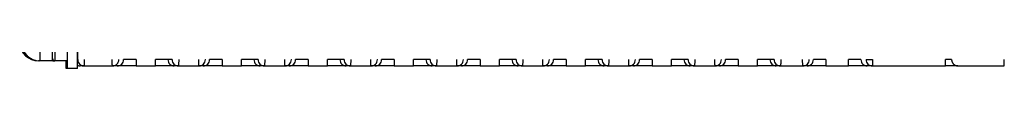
# Model space of a CAD drawing. Extents: x 11458 to 11780, y -1544 to -1214.
# Tile 6 of 35: x 11701.339 to 11779.836, y -1434.495 to -1433.795. Entities that reach past the tile are written whole.
import ezdxf

# ---------------------------------------------------------------- set-up
doc = ezdxf.new("R2010")
doc.units = 0
doc.layers.add('2', color=2, linetype='CONTINUOUS')

msp = doc.modelspace()

# ---------------------------------------------------------------- linework, layer by layer
at = {"layer": '2', "color": 7}
for p, q in [((11705.152, -1434.495), (11705.152, -1426.495)), ((11705.952, -1434.495), (11705.952, -1426.495)), ((11702.952, -1427.095), (11702.952, -1433.895)), ((11703.952, -1433.895), (11703.952, -1427.095)), ((11704.152, -1427.095), (11704.152, -1433.895)), ((11702.835, -1433.89), (11702.835, -1433.895)), ((11702.952, -1433.895), (11702.835, -1433.895)), ((11703.952, -1433.895), (11702.952, -1433.895)), ((11704.035, -1433.857), (11704.035, -1433.895)), ((11704.152, -1433.895), (11704.035, -1433.895)), ((11705.152, -1433.895), (11704.152, -1433.895)), ((11705.035, -1434.495), (11705.035, -1433.895)), ((11705.961, -1433.795), (11705.953, -1433.795)), ((11710.619, -1433.795), (11709.619, -1433.795)), ((11710.619, -1433.795), (11710.619, -1434.148)), ((11710.619, -1434.148), (11710.619, -1434.295)), ((11712.153, -1434.148), (11712.153, -1433.795)), ((11713.153, -1433.795), (11712.153, -1433.795)), ((11712.153, -1434.295), (11712.153, -1434.148)), ((11713.487, -1433.795), (11713.153, -1433.795)), ((11717.476, -1433.795), (11716.476, -1433.795)), ((11717.476, -1433.795), (11717.476, -1434.148)), ((11717.476, -1434.148), (11717.476, -1434.295)), ((11720.01, -1433.795), (11719.011, -1433.795)), ((11719.011, -1434.148), (11719.011, -1433.795)), ((11719.011, -1434.295), (11719.011, -1434.148)), ((11720.344, -1433.795), (11720.01, -1433.795)), ((11724.333, -1433.795), (11723.333, -1433.795)), ((11724.333, -1433.795), (11724.333, -1434.148)), ((11724.333, -1434.148), (11724.333, -1434.295)), ((11725.868, -1434.148), (11725.868, -1433.795)), ((11726.868, -1433.795), (11725.868, -1433.795)), ((11725.868, -1434.295), (11725.868, -1434.148)), ((11727.201, -1433.795), (11726.868, -1433.795)), ((11731.19, -1433.795), (11730.19, -1433.795)), ((11731.19, -1433.795), (11731.19, -1434.148)), ((11731.19, -1434.148), (11731.19, -1434.295)), ((11732.725, -1434.148), (11732.725, -1433.795)), ((11733.725, -1433.795), (11732.725, -1433.795)), ((11732.725, -1434.295), (11732.725, -1434.148)), ((11734.059, -1433.795), (11733.725, -1433.795)), ((11738.047, -1433.795), (11737.048, -1433.795)), ((11738.047, -1433.795), (11738.047, -1434.148)), ((11738.047, -1434.148), (11738.047, -1434.295)), ((11740.582, -1433.795), (11739.582, -1433.795)), ((11739.582, -1434.148), (11739.582, -1433.795)), ((11739.582, -1434.295), (11739.582, -1434.148)), ((11740.916, -1433.795), (11740.582, -1433.795)), ((11744.905, -1433.795), (11743.905, -1433.795)), ((11744.905, -1433.795), (11744.905, -1434.148)), ((11744.905, -1434.148), (11744.905, -1434.295)), ((11746.439, -1434.148), (11746.439, -1433.795)), ((11747.439, -1433.795), (11746.439, -1433.795)), ((11746.439, -1434.295), (11746.439, -1434.148)), ((11747.773, -1433.795), (11747.439, -1433.795)), ((11751.762, -1433.795), (11750.762, -1433.795)), ((11751.762, -1433.795), (11751.762, -1434.148)), ((11751.762, -1434.148), (11751.762, -1434.295)), ((11753.296, -1434.148), (11753.296, -1433.795)), ((11754.296, -1433.795), (11753.296, -1433.795)), ((11753.296, -1434.295), (11753.296, -1434.148)), ((11754.63, -1433.795), (11754.296, -1433.795)), ((11758.619, -1433.795), (11757.619, -1433.795)), ((11758.619, -1433.795), (11758.619, -1434.148)), ((11758.619, -1434.148), (11758.619, -1434.295)), ((11761.153, -1433.795), (11760.153, -1433.795)), ((11760.153, -1434.148), (11760.153, -1433.795)), ((11760.153, -1434.295), (11760.153, -1434.148)), ((11761.487, -1433.795), (11761.153, -1433.795)), ((11765.619, -1433.795), (11764.619, -1433.795)), ((11765.619, -1433.795), (11765.619, -1434.148)), ((11765.619, -1434.148), (11765.619, -1434.295)), ((11767.403, -1434.148), (11767.403, -1433.795)), ((11768.403, -1433.795), (11767.403, -1433.795)), ((11767.403, -1434.295), (11767.403, -1434.148)), ((11768.816, -1433.795), (11768.965, -1433.795)), ((11768.965, -1433.795), (11769.316, -1433.795)), ((11769.316, -1433.795), (11769.316, -1434.295)), ((11775.49, -1433.795), (11775.136, -1433.795)), ((11775.136, -1434.148), (11775.136, -1433.795)), ((11775.136, -1434.295), (11775.136, -1434.148)), ((11775.636, -1433.795), (11775.49, -1433.795)), ((11779.836, -1434.148), (11779.836, -1433.795)), ((11779.836, -1434.295), (11779.836, -1434.148)), ((11705.152, -1434.495), (11705.035, -1434.495)), ((11705.952, -1434.495), (11705.152, -1434.495)), ((11706.444, -1434.295), (11706.16, -1434.295)), ((11706.461, -1434.295), (11708.74, -1434.295)), ((11709.119, -1434.295), (11708.74, -1434.295)), ((11710.619, -1434.295), (11709.119, -1434.295)), ((11710.619, -1434.295), (11712.153, -1434.295)), ((11713.653, -1434.295), (11712.153, -1434.295)), ((11713.987, -1434.295), (11713.653, -1434.295)), ((11713.987, -1434.295), (11715.642, -1434.295)), ((11715.976, -1434.295), (11715.642, -1434.295)), ((11717.476, -1434.295), (11715.976, -1434.295)), ((11717.476, -1434.295), (11719.011, -1434.295)), ((11720.51, -1434.295), (11719.011, -1434.295)), ((11720.844, -1434.295), (11720.51, -1434.295)), ((11720.844, -1434.295), (11722.499, -1434.295)), ((11722.833, -1434.295), (11722.499, -1434.295)), ((11724.333, -1434.295), (11722.833, -1434.295)), ((11724.333, -1434.295), (11725.868, -1434.295)), ((11727.367, -1434.295), (11725.868, -1434.295)), ((11727.701, -1434.295), (11727.367, -1434.295)), ((11727.701, -1434.295), (11729.357, -1434.295)), ((11729.69, -1434.295), (11729.357, -1434.295)), ((11731.19, -1434.295), (11729.69, -1434.295)), ((11731.19, -1434.295), (11732.725, -1434.295)), ((11734.225, -1434.295), (11732.725, -1434.295)), ((11734.558, -1434.295), (11734.225, -1434.295)), ((11734.558, -1434.295), (11736.214, -1434.295)), ((11736.548, -1434.295), (11736.214, -1434.295)), ((11738.047, -1434.295), (11736.548, -1434.295)), ((11738.047, -1434.295), (11739.582, -1434.295)), ((11741.082, -1434.295), (11739.582, -1434.295)), ((11741.416, -1434.295), (11741.082, -1434.295)), ((11741.416, -1434.295), (11743.071, -1434.295)), ((11743.405, -1434.295), (11743.071, -1434.295)), ((11744.905, -1434.295), (11743.405, -1434.295)), ((11744.905, -1434.295), (11746.439, -1434.295)), ((11747.939, -1434.295), (11746.439, -1434.295)), ((11748.273, -1434.295), (11747.939, -1434.295)), ((11748.273, -1434.295), (11749.928, -1434.295)), ((11750.262, -1434.295), (11749.928, -1434.295)), ((11751.762, -1434.295), (11750.262, -1434.295)), ((11751.762, -1434.295), (11753.296, -1434.295)), ((11754.796, -1434.295), (11753.296, -1434.295)), ((11755.13, -1434.295), (11754.796, -1434.295)), ((11755.13, -1434.295), (11756.785, -1434.295)), ((11757.119, -1434.295), (11756.785, -1434.295)), ((11758.619, -1434.295), (11757.119, -1434.295)), ((11758.619, -1434.295), (11760.153, -1434.295)), ((11761.653, -1434.295), (11760.153, -1434.295)), ((11761.987, -1434.295), (11761.653, -1434.295)), ((11761.987, -1434.295), (11763.785, -1434.295)), ((11764.119, -1434.295), (11763.785, -1434.295)), ((11765.619, -1434.295), (11764.119, -1434.295)), ((11765.619, -1434.295), (11767.403, -1434.295)), ((11768.903, -1434.295), (11767.403, -1434.295)), ((11769.316, -1434.295), (11768.903, -1434.295)), ((11769.316, -1434.295), (11775.136, -1434.295)), ((11776.136, -1434.295), (11775.136, -1434.295)), ((11776.136, -1434.295), (11779.836, -1434.295))]:
    msp.add_line(p, q, dxfattribs=at)
at = {"layer": '2', "color": 7, "flags": 128}
for points in [[(11706.108, -1434.147), (11706.12, -1434.159), (11706.132, -1434.17), (11706.144, -1434.18), (11706.157, -1434.191), (11706.17, -1434.201), (11706.183, -1434.21), (11706.197, -1434.219), (11706.211, -1434.228), (11706.225, -1434.236), (11706.239, -1434.243), (11706.254, -1434.25), (11706.269, -1434.257), (11706.284, -1434.263), (11706.3, -1434.268), (11706.316, -1434.273), (11706.331, -1434.278), (11706.347, -1434.282), (11706.363, -1434.285), (11706.379, -1434.288), (11706.395, -1434.291), (11706.412, -1434.292), (11706.428, -1434.294), (11706.444, -1434.295), (11706.461, -1434.295)], [(11706.484, -1433.779), (11706.482, -1433.849), (11706.481, -1433.914), (11706.479, -1433.974), (11706.477, -1434.029), (11706.476, -1434.079), (11706.474, -1434.124), (11706.472, -1434.164), (11706.471, -1434.199), (11706.469, -1434.228), (11706.467, -1434.252), (11706.465, -1434.271), (11706.464, -1434.284), (11706.462, -1434.292), (11706.461, -1434.295)], [(11708.74, -1434.295), (11708.737, -1434.292), (11708.735, -1434.284), (11708.732, -1434.271), (11708.73, -1434.252), (11708.727, -1434.228), (11708.724, -1434.199), (11708.722, -1434.164), (11708.719, -1434.124), (11708.717, -1434.079), (11708.715, -1434.029), (11708.712, -1433.974), (11708.71, -1433.914), (11708.707, -1433.849), (11708.705, -1433.779)], [(11709.235, -1433.787), (11709.24, -1433.795)], [(11713.487, -1433.795), (11713.492, -1433.785)], [(11714.022, -1433.779), (11714.019, -1433.849), (11714.017, -1433.914), (11714.015, -1433.974), (11714.012, -1434.029), (11714.01, -1434.079), (11714.007, -1434.124), (11714.005, -1434.164), (11714.002, -1434.199), (11714, -1434.228), (11713.997, -1434.252), (11713.995, -1434.271), (11713.992, -1434.284), (11713.99, -1434.292), (11713.987, -1434.295)], [(11715.642, -1434.295), (11715.64, -1434.292), (11715.637, -1434.284), (11715.635, -1434.271), (11715.632, -1434.252), (11715.63, -1434.228), (11715.627, -1434.199), (11715.625, -1434.164), (11715.622, -1434.125), (11715.62, -1434.08), (11715.617, -1434.029), (11715.615, -1433.974), (11715.612, -1433.914), (11715.61, -1433.849), (11715.608, -1433.779)], [(11716.137, -1433.785), (11716.142, -1433.795)], [(11720.344, -1433.795), (11720.349, -1433.785)], [(11720.879, -1433.779), (11720.877, -1433.849), (11720.874, -1433.914), (11720.872, -1433.974), (11720.869, -1434.029), (11720.867, -1434.079), (11720.865, -1434.124), (11720.862, -1434.164), (11720.86, -1434.199), (11720.857, -1434.228), (11720.854, -1434.252), (11720.852, -1434.271), (11720.849, -1434.284), (11720.847, -1434.292), (11720.844, -1434.295)], [(11722.499, -1434.295), (11722.497, -1434.292), (11722.494, -1434.284), (11722.492, -1434.271), (11722.489, -1434.252), (11722.487, -1434.228), (11722.484, -1434.199), (11722.482, -1434.164), (11722.479, -1434.125), (11722.477, -1434.08), (11722.474, -1434.029), (11722.472, -1433.974), (11722.469, -1433.914), (11722.467, -1433.849), (11722.465, -1433.779)], [(11722.994, -1433.785), (11722.999, -1433.795)], [(11727.201, -1433.795), (11727.207, -1433.785)], [(11727.736, -1433.779), (11727.734, -1433.849), (11727.731, -1433.914), (11727.729, -1433.974), (11727.727, -1434.029), (11727.724, -1434.079), (11727.722, -1434.124), (11727.719, -1434.164), (11727.717, -1434.199), (11727.714, -1434.228), (11727.712, -1434.252), (11727.709, -1434.271), (11727.706, -1434.284), (11727.704, -1434.292), (11727.701, -1434.295)], [(11729.357, -1434.295), (11729.354, -1434.292), (11729.351, -1434.284), (11729.349, -1434.271), (11729.346, -1434.252), (11729.344, -1434.228), (11729.341, -1434.199), (11729.339, -1434.164), (11729.336, -1434.125), (11729.334, -1434.08), (11729.331, -1434.029), (11729.329, -1433.974), (11729.327, -1433.914), (11729.324, -1433.849), (11729.322, -1433.779)], [(11729.851, -1433.785), (11729.857, -1433.795)], [(11734.059, -1433.795), (11734.064, -1433.785)], [(11734.593, -1433.779), (11734.591, -1433.849), (11734.589, -1433.914), (11734.586, -1433.974), (11734.584, -1434.029), (11734.581, -1434.079), (11734.579, -1434.124), (11734.576, -1434.164), (11734.574, -1434.199), (11734.571, -1434.228), (11734.569, -1434.252), (11734.566, -1434.271), (11734.564, -1434.284), (11734.561, -1434.292), (11734.558, -1434.295)], [(11736.214, -1434.295), (11736.211, -1434.292), (11736.209, -1434.284), (11736.206, -1434.271), (11736.204, -1434.252), (11736.201, -1434.228), (11736.198, -1434.199), (11736.196, -1434.164), (11736.193, -1434.125), (11736.191, -1434.08), (11736.189, -1434.029), (11736.186, -1433.974), (11736.184, -1433.914), (11736.181, -1433.849), (11736.179, -1433.779)], [(11736.709, -1433.785), (11736.714, -1433.795)], [(11740.916, -1433.795), (11740.921, -1433.785)], [(11741.45, -1433.779), (11741.448, -1433.849), (11741.446, -1433.914), (11741.443, -1433.974), (11741.441, -1434.029), (11741.438, -1434.079), (11741.436, -1434.124), (11741.433, -1434.164), (11741.431, -1434.199), (11741.428, -1434.228), (11741.426, -1434.252), (11741.423, -1434.271), (11741.421, -1434.284), (11741.418, -1434.292), (11741.416, -1434.295)], [(11743.071, -1434.295), (11743.068, -1434.292), (11743.066, -1434.284), (11743.063, -1434.271), (11743.061, -1434.252), (11743.058, -1434.228), (11743.056, -1434.199), (11743.053, -1434.164), (11743.051, -1434.125), (11743.048, -1434.08), (11743.046, -1434.029), (11743.043, -1433.974), (11743.041, -1433.914), (11743.038, -1433.849), (11743.036, -1433.779)], [(11743.566, -1433.785), (11743.571, -1433.795)], [(11747.773, -1433.795), (11747.778, -1433.785)], [(11748.307, -1433.779), (11748.305, -1433.849), (11748.303, -1433.914), (11748.3, -1433.974), (11748.298, -1434.029), (11748.296, -1434.079), (11748.293, -1434.124), (11748.291, -1434.164), (11748.288, -1434.199), (11748.286, -1434.228), (11748.283, -1434.252), (11748.28, -1434.271), (11748.278, -1434.284), (11748.275, -1434.292), (11748.273, -1434.295)], [(11749.928, -1434.295), (11749.925, -1434.292), (11749.923, -1434.284), (11749.92, -1434.271), (11749.918, -1434.252), (11749.915, -1434.228), (11749.913, -1434.199), (11749.91, -1434.164), (11749.908, -1434.125), (11749.905, -1434.08), (11749.903, -1434.029), (11749.9, -1433.974), (11749.898, -1433.914), (11749.896, -1433.849), (11749.893, -1433.779)], [(11750.423, -1433.785), (11750.428, -1433.795)], [(11754.63, -1433.795), (11754.635, -1433.785)], [(11755.165, -1433.779), (11755.162, -1433.849), (11755.16, -1433.914), (11755.158, -1433.974), (11755.155, -1434.029), (11755.153, -1434.079), (11755.15, -1434.124), (11755.148, -1434.164), (11755.145, -1434.199), (11755.143, -1434.228), (11755.14, -1434.252), (11755.138, -1434.271), (11755.135, -1434.284), (11755.132, -1434.292), (11755.13, -1434.295)], [(11756.785, -1434.295), (11756.783, -1434.292), (11756.78, -1434.284), (11756.777, -1434.271), (11756.775, -1434.252), (11756.772, -1434.228), (11756.77, -1434.199), (11756.767, -1434.164), (11756.765, -1434.125), (11756.762, -1434.08), (11756.76, -1434.029), (11756.758, -1433.974), (11756.755, -1433.914), (11756.753, -1433.849), (11756.75, -1433.779)], [(11757.28, -1433.785), (11757.285, -1433.795)], [(11761.487, -1433.795), (11761.492, -1433.785)], [(11762.022, -1433.779), (11762.019, -1433.849), (11762.017, -1433.914), (11762.015, -1433.974), (11762.012, -1434.029), (11762.01, -1434.079), (11762.007, -1434.124), (11762.005, -1434.164), (11762.002, -1434.199), (11762, -1434.228), (11761.997, -1434.252), (11761.995, -1434.271), (11761.992, -1434.284), (11761.99, -1434.292), (11761.987, -1434.295)], [(11763.785, -1434.295), (11763.783, -1434.292), (11763.78, -1434.284), (11763.777, -1434.271), (11763.775, -1434.252), (11763.772, -1434.228), (11763.77, -1434.199), (11763.767, -1434.164), (11763.765, -1434.125), (11763.762, -1434.08), (11763.76, -1434.029), (11763.758, -1433.974), (11763.755, -1433.914), (11763.753, -1433.849), (11763.75, -1433.779)], [(11764.28, -1433.785), (11764.285, -1433.795)], [(11775.636, -1433.795), (11775.636, -1433.81), (11775.637, -1433.825), (11775.638, -1433.84), (11775.64, -1433.855), (11775.642, -1433.87), (11775.644, -1433.885), (11775.647, -1433.901), (11775.651, -1433.916), (11775.655, -1433.931), (11775.66, -1433.946), (11775.665, -1433.961), (11775.67, -1433.976), (11775.676, -1433.991), (11775.683, -1434.006), (11775.69, -1434.021), (11775.698, -1434.036), (11775.707, -1434.051), (11775.716, -1434.065), (11775.725, -1434.08), (11775.735, -1434.094), (11775.746, -1434.108), (11775.758, -1434.122), (11775.77, -1434.135), (11775.783, -1434.148)], [(11775.783, -1434.148), (11775.794, -1434.159), (11775.805, -1434.17), (11775.817, -1434.18), (11775.829, -1434.19), (11775.842, -1434.199), (11775.855, -1434.208), (11775.868, -1434.217), (11775.882, -1434.225), (11775.896, -1434.233), (11775.911, -1434.241), (11775.925, -1434.248), (11775.94, -1434.255), (11775.955, -1434.261), (11775.971, -1434.267), (11775.987, -1434.272), (11776.003, -1434.277), (11776.019, -1434.281), (11776.035, -1434.284), (11776.051, -1434.288), (11776.068, -1434.29), (11776.085, -1434.292), (11776.102, -1434.294), (11776.119, -1434.294), (11776.136, -1434.295)]]:
    msp.add_lwpolyline(points, dxfattribs=at)
at = {"layer": '2', "color": 7}
for centre, radius, start in [((11702.835, -1432.395), 1.5, 183.82255), ((11702.952, -1432.395), 1.5, 183.82255), ((11704.152, -1433.695), 0.2, 180), ((11704.035, -1433.695), 0.2, 245.51091), ((11706.16, -1433.795), 0.5, 245.49365)]:
    msp.add_arc(centre, radius, start, 270, dxfattribs=at)
for centre, major_axis, ratio, start_param, end_param in [((11705.963, -1429.295), (0, -4.501), 0.010556, 0.000235, 1.369469), ((11706.461, -1433.795), (0, -0.5), 0.999931, 4.713868, 5.497793), ((11708.74, -1433.795), (0, -0.5), 0.999848, 0, 0.785398), ((11708.74, -1433.795), (0, 0.5), 0.999848, 3.926991, 4.712389), ((11709.119, -1433.795), (0, -0.5), 0.999848, 0, 0.785398), ((11709.119, -1433.795), (0, -0.5), 0.999848, 0.785398, 1.570796), ((11713.653, -1433.795), (0, 0.5), 0.999848, 1.570796, 2.356194), ((11713.653, -1433.795), (0, -0.5), 0.999848, 5.497787, 6.283185), ((11713.987, -1433.795), (0, -0.5), 0.999848, 4.712389, 5.497787), ((11713.987, -1433.795), (0, -0.5), 0.999848, 5.497787, 6.283185), ((11715.642, -1433.795), (0, -0.5), 0.999848, 0, 0.785398), ((11715.976, -1433.795), (0, -0.5), 0.999848, 0, 0.785398), ((11715.642, -1433.795), (0, 0.5), 0.999848, 3.926991, 4.712389), ((11715.976, -1433.795), (0, -0.5), 0.999848, 0.785398, 1.570796), ((11720.51, -1433.795), (0, 0.5), 0.999848, 1.570796, 2.356194), ((11720.51, -1433.795), (0, -0.5), 0.999848, 5.497787, 6.283185), ((11720.844, -1433.795), (0, -0.5), 0.999848, 4.712389, 5.497787), ((11720.844, -1433.795), (0, -0.5), 0.999848, 5.497787, 6.283185), ((11722.499, -1433.795), (0, -0.5), 0.999848, 0, 0.785398), ((11722.833, -1433.795), (0, -0.5), 0.999848, 0, 0.785398), ((11722.499, -1433.795), (0, 0.5), 0.999848, 3.926991, 4.712389), ((11722.833, -1433.795), (0, -0.5), 0.999848, 0.785398, 1.570796), ((11727.367, -1433.795), (0, 0.5), 0.999848, 1.570796, 2.356194), ((11727.367, -1433.795), (0, -0.5), 0.999848, 5.497787, 6.283185), ((11727.701, -1433.795), (0, -0.5), 0.999848, 4.712389, 5.497787), ((11727.701, -1433.795), (0, -0.5), 0.999848, 5.497787, 6.283185), ((11729.357, -1433.795), (0, -0.5), 0.999848, 0, 0.785398), ((11729.69, -1433.795), (0, -0.5), 0.999848, 0, 0.785398), ((11729.357, -1433.795), (0, 0.5), 0.999848, 3.926991, 4.712389), ((11729.69, -1433.795), (0, -0.5), 0.999848, 0.785398, 1.570796), ((11734.225, -1433.795), (0, 0.5), 0.999848, 1.570796, 2.356194), ((11734.225, -1433.795), (0, -0.5), 0.999848, 5.497787, 6.283185), ((11734.558, -1433.795), (0, -0.5), 0.999848, 4.712389, 5.497787), ((11734.558, -1433.795), (0, -0.5), 0.999848, 5.497787, 6.283185), ((11736.214, -1433.795), (0, -0.5), 0.999848, 0, 0.785398), ((11736.548, -1433.795), (0, -0.5), 0.999848, 0, 0.785398), ((11736.214, -1433.795), (0, 0.5), 0.999848, 3.926991, 4.712389), ((11736.548, -1433.795), (0, -0.5), 0.999848, 0.785398, 1.570796), ((11741.082, -1433.795), (0, 0.5), 0.999848, 1.570796, 2.356194), ((11741.082, -1433.795), (0, -0.5), 0.999848, 5.497787, 6.283185), ((11741.416, -1433.795), (0, -0.5), 0.999848, 4.712389, 5.497787), ((11741.416, -1433.795), (0, -0.5), 0.999848, 5.497787, 6.283185), ((11743.071, -1433.795), (0, -0.5), 0.999848, 0, 0.785398), ((11743.405, -1433.795), (0, -0.5), 0.999848, 0, 0.785398), ((11743.071, -1433.795), (0, 0.5), 0.999848, 3.926991, 4.712389), ((11743.405, -1433.795), (0, -0.5), 0.999848, 0.785398, 1.570796), ((11747.939, -1433.795), (0, 0.5), 0.999848, 1.570796, 2.356194), ((11747.939, -1433.795), (0, -0.5), 0.999848, 5.497787, 6.283185), ((11748.273, -1433.795), (0, -0.5), 0.999848, 4.712389, 5.49778), ((11748.273, -1433.795), (0, -0.5), 0.999848, 5.497787, 6.283185), ((11749.928, -1433.795), (0, -0.5), 0.999848, 0, 0.785398), ((11750.262, -1433.795), (0, -0.5), 0.999848, 0, 0.785398), ((11749.928, -1433.795), (0, 0.5), 0.999848, 3.926991, 4.712389), ((11750.262, -1433.795), (0, -0.5), 0.999848, 0.785398, 1.570796), ((11754.796, -1433.795), (0, 0.5), 0.999848, 1.570796, 2.356194), ((11754.796, -1433.795), (0, -0.5), 0.999848, 5.497787, 6.283185), ((11755.13, -1433.795), (0, -0.5), 0.999848, 4.712389, 5.497787), ((11755.13, -1433.795), (0, -0.5), 0.999848, 5.497787, 6.283185), ((11756.785, -1433.795), (0, -0.5), 0.999848, 0, 0.785398), ((11757.119, -1433.795), (0, -0.5), 0.999848, 0, 0.785398), ((11756.785, -1433.795), (0, 0.5), 0.999848, 3.926991, 4.712389), ((11757.119, -1433.795), (0, -0.5), 0.999848, 0.785398, 1.570796), ((11761.653, -1433.795), (0, 0.5), 0.999848, 1.570796, 2.356194), ((11761.653, -1433.795), (0, -0.5), 0.999848, 5.497787, 6.283185), ((11761.987, -1433.795), (0, -0.5), 0.999848, 4.712389, 5.497787), ((11761.987, -1433.795), (0, -0.5), 0.999848, 5.497787, 6.283185), ((11763.785, -1433.795), (0, -0.5), 0.999848, 0, 0.785398), ((11764.119, -1433.795), (0, -0.5), 0.999848, 0, 0.785398), ((11763.785, -1433.795), (0, 0.5), 0.999848, 3.926991, 4.712389), ((11764.119, -1433.795), (0, -0.5), 0.999848, 0.785398, 1.570796), ((11768.903, -1433.795), (0, 0.5), 0.999848, 1.570796, 2.356194), ((11768.903, -1433.795), (0, -0.5), 0.999848, 5.497787, 6.283185), ((11769.316, -1433.795), (0, -0.5), 0.999848, 4.712389, 5.497787), ((11769.316, -1433.795), (0, -0.5), 0.999848, 5.497787, 6.283185), ((11706.16, -1433.795), (0, -0.5), 0.999931, 5.855211, 6.283185)]:
    msp.add_ellipse(centre, major_axis=major_axis, ratio=ratio, start_param=start_param, end_param=end_param, dxfattribs=at)

doc.saveas('drawing.dxf')
